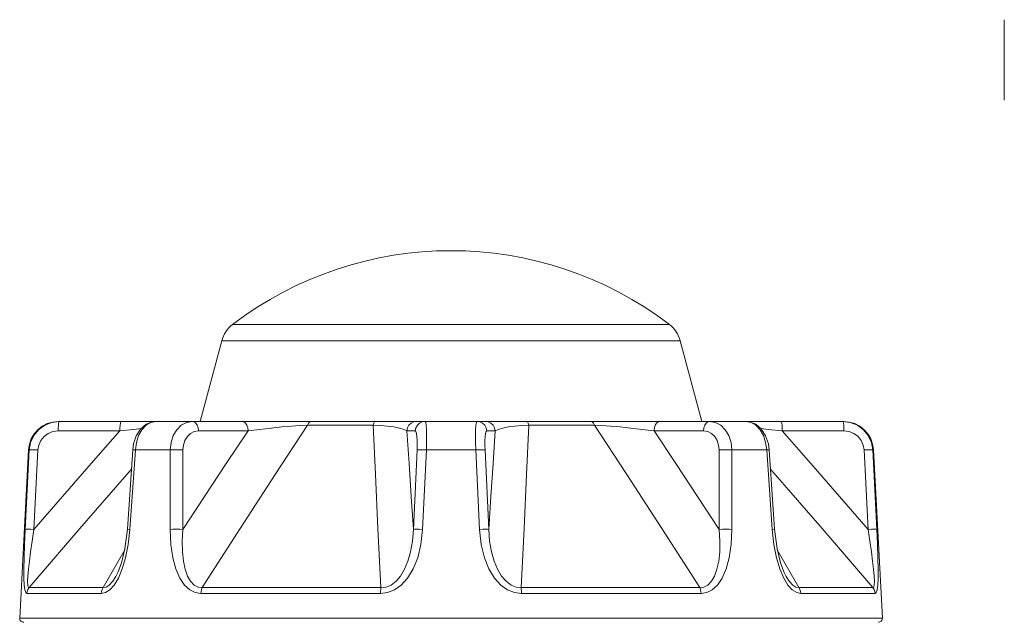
# Model space of a CAD drawing. Header units: millimetres. Extents: x 3925 to 5043, y -86 to 778.
# Tile 36 of 96: x 4447 to 4472, y 163 to 178. Entities that reach past the tile are written whole.
import ezdxf

# ---------------------------------------------------------------- set-up
doc = ezdxf.new("R2010")
doc.units = ezdxf.units.MM
doc.header["$LTSCALE"] = 46.255
doc.layers.add('ARAKNO_13891DXF_CONTINUOUS_LINE', color=7, linetype='CONTINUOUS')
doc.layers.add('RUBBER-FOOT-DXF_CONTINUOUS_LINE', color=7, linetype='CONTINUOUS')

msp = doc.modelspace()

# ---------------------------------------------------------------- linework, layer by layer
at = {"layer": 'ARAKNO_13891DXF_CONTINUOUS_LINE', "color": 7, "linetype": 'Continuous', "lineweight": 0}
msp.add_line((4471.996, 175.5043), (4471.996, 177.5043), dxfattribs=at)
at = {"layer": 'RUBBER-FOOT-DXF_CONTINUOUS_LINE', "color": 7, "linetype": 'Continuous', "lineweight": 0}
for p, q in [((4452.7711, 169.9155), (4463.6555, 169.9155)), ((4451.9633, 167.5043), (4452.5016, 169.5133)), ((4452.5016, 169.5133), (4463.925, 169.5133)), ((4464.4633, 167.5043), (4463.925, 169.5133)), ((4467.9895, 167.5043), (4448.4371, 167.5043)), ((4448.4583, 167.5043), (4448.4481, 167.4929)), ((4454.6361, 167.415), (4456.2766, 167.415)), ((4461.7905, 167.415), (4460.15, 167.415)), ((4467.9684, 167.5043), (4467.9785, 167.4929)), ((4448.4244, 167.2674), (4449.9613, 167.2674)), ((4451.9212, 167.2674), (4453.1569, 167.2674)), ((4457.1121, 167.2674), (4457.3227, 167.2674)), ((4459.3145, 167.2674), (4459.1039, 167.2674)), ((4464.5054, 167.2674), (4463.2698, 167.2674)), ((4466.4654, 167.2674), (4468.0022, 167.2674)), ((4447.6881, 166.7936), (4447.4688, 162.6096)), ((4447.608, 164.8166), (4447.706, 166.7936)), ((4447.706, 166.7936), (4447.6881, 166.7936)), ((4447.9214, 166.7936), (4447.8232, 164.8164)), ((4450.1527, 164.8204), (4450.2865, 166.7974)), ((4450.3494, 166.7936), (4450.2142, 164.8166)), ((4450.3494, 166.7936), (4450.2865, 166.7974)), ((4451.2177, 166.7936), (4450.3494, 166.7936)), ((4451.2143, 164.8166), (4451.2177, 166.7936)), ((4451.5346, 166.7936), (4451.5296, 164.8164)), ((4457.2754, 164.8165), (4457.3665, 166.7936)), ((4457.5993, 166.7936), (4457.5061, 164.8166)), ((4458.8273, 166.7936), (4457.5993, 166.7936)), ((4458.8273, 166.7936), (4458.9205, 164.8166)), ((4459.0601, 166.7936), (4459.1512, 164.8164)), ((4464.897, 164.8165), (4464.8921, 166.7936)), ((4466.0772, 166.7936), (4465.2089, 166.7936)), ((4465.2123, 164.8166), (4465.2089, 166.7936)), ((4466.0772, 166.7936), (4466.1401, 166.7974)), ((4466.2124, 164.8166), (4466.0772, 166.7936)), ((4466.1401, 166.7974), (4466.2739, 164.8204)), ((4468.6034, 164.8164), (4468.5052, 166.7936)), ((4468.7385, 166.7936), (4468.7206, 166.7936)), ((4468.7206, 166.7936), (4468.8186, 164.8166)), ((4468.7385, 166.7936), (4468.9578, 162.6096)), ((4450.2142, 164.8166), (4450.1527, 164.8204)), ((4466.2124, 164.8166), (4466.2739, 164.8204)), ((4450.0851, 164.3062), (4449.547, 163.3684)), ((4466.8796, 163.3684), (4466.3418, 164.3057)), ((4449.8663, 163.6466), (4449.8659, 163.6461)), ((4466.5607, 163.646), (4466.5604, 163.6466)), ((4449.547, 163.3684), (4447.703, 163.3684)), ((4456.4676, 163.3684), (4452.0158, 163.3684)), ((4459.959, 163.3684), (4464.4108, 163.3684)), ((4468.7236, 163.3684), (4466.8796, 163.3684)), ((4449.4997, 163.2208), (4447.6456, 163.2208)), ((4456.4581, 163.2208), (4451.982, 163.2208)), ((4459.9685, 163.2208), (4464.4446, 163.2208)), ((4468.781, 163.2208), (4466.9269, 163.2208)), ((4468.9578, 162.6096), (4447.4688, 162.6096))]:
    msp.add_line(p, q, dxfattribs=at)
for points in [[(4447.706, 166.7936), (4447.7394, 166.9796), (4447.8186, 167.1513), (4447.9382, 167.2976), (4448.0917, 167.4099), (4448.2681, 167.4802), (4448.4583, 167.5043)], [(4448.4481, 167.4929), (4448.4389, 167.4596), (4448.4314, 167.4076), (4448.4264, 167.3415), (4448.4244, 167.2674)], [(4449.9952, 167.5043), (4449.9851, 167.4929), (4449.9759, 167.4596), (4449.9684, 167.4076), (4449.9634, 167.3415), (4449.9613, 167.2674)], [(4449.9613, 167.2674), (4450.3015, 167.306), (4450.4958, 167.3283)], [(4450.8601, 167.5043), (4450.7698, 167.4949), (4450.6187, 167.4346), (4450.4806, 167.3152), (4450.3728, 167.1445), (4450.307, 166.9448), (4450.2865, 166.7974)], [(4450.8606, 167.5043), (4450.7353, 167.4802), (4450.6176, 167.4099), (4450.5139, 167.2972), (4450.4318, 167.1505), (4450.3758, 166.9787), (4450.3494, 166.7936)], [(4451.2177, 166.7936), (4451.2383, 166.9796), (4451.2941, 167.1514), (4451.3813, 167.2976), (4451.495, 167.4099), (4451.6269, 167.4802), (4451.7703, 167.5043)], [(4451.7703, 167.5043), (4451.8155, 167.4929), (4451.8566, 167.4596), (4451.8897, 167.4076), (4451.912, 167.3415), (4451.9212, 167.2674)], [(4452.0158, 163.3684), (4452.9628, 164.8367), (4453.8351, 166.1841), (4454.6361, 167.415)], [(4453.006, 167.5043), (4453.0512, 167.4929), (4453.0923, 167.4596), (4453.1254, 167.4076), (4453.1477, 167.3415), (4453.1569, 167.2674)], [(4453.1569, 167.2674), (4453.4491, 167.306), (4453.7321, 167.3391), (4453.9986, 167.3666), (4454.2423, 167.3885), (4454.4567, 167.4047), (4454.6361, 167.415)], [(4454.7305, 167.5043), (4454.6955, 167.494), (4454.663, 167.4636), (4454.6361, 167.415)], [(4456.3277, 167.5043), (4456.3086, 167.4938), (4456.2911, 167.4632), (4456.2766, 167.415)], [(4456.2766, 167.415), (4456.4512, 167.4047), (4456.6238, 167.3885), (4456.7849, 167.3666), (4456.9263, 167.3391), (4457.0391, 167.306), (4457.1121, 167.2674)], [(4456.2766, 167.415), (4456.3299, 166.1873), (4456.3936, 164.8401), (4456.4676, 163.3684)], [(4457.3595, 167.5043), (4457.2854, 167.4929), (4457.2181, 167.4596), (4457.1638, 167.4076), (4457.1273, 167.3415), (4457.1121, 167.2674)], [(4457.57, 167.5043), (4457.496, 167.4929), (4457.4287, 167.4596), (4457.3743, 167.4076), (4457.3379, 167.3415), (4457.3227, 167.2674)], [(4457.57, 167.5043), (4457.5826, 167.4802), (4457.5929, 167.4099), (4457.6002, 167.2972), (4457.6038, 167.1506), (4457.6035, 166.9787), (4457.5993, 166.7936)], [(4458.8566, 167.5043), (4458.844, 167.4802), (4458.8337, 167.4099), (4458.8264, 167.2972), (4458.8228, 167.1506), (4458.8231, 166.9787), (4458.8273, 166.7936)], [(4459.1039, 167.2674), (4459.0887, 167.3415), (4459.0523, 167.4076), (4458.9979, 167.4596), (4458.9306, 167.4929), (4458.8566, 167.5043)], [(4459.3145, 167.2674), (4459.2993, 167.3415), (4459.2629, 167.4076), (4459.2085, 167.4596), (4459.1412, 167.4929), (4459.0671, 167.5043)], [(4460.15, 167.415), (4459.9754, 167.4047), (4459.8027, 167.3885), (4459.6416, 167.3666), (4459.5002, 167.3391), (4459.3875, 167.306), (4459.3145, 167.2674)], [(4459.959, 163.3684), (4460.0328, 164.8367), (4460.0966, 166.1841), (4460.15, 167.415)], [(4460.15, 167.415), (4460.1355, 167.4632), (4460.118, 167.4938), (4460.0989, 167.5043)], [(4461.7905, 167.415), (4461.7639, 167.4631), (4461.7317, 167.4937), (4461.6961, 167.5043)], [(4463.2697, 167.2674), (4462.9775, 167.306), (4462.6946, 167.3391), (4462.4281, 167.3666), (4462.1845, 167.3885), (4461.9699, 167.4047), (4461.7905, 167.415)], [(4461.7905, 167.415), (4462.5894, 166.1873), (4463.4616, 164.8401), (4464.4108, 163.3684)], [(4463.2697, 167.2674), (4463.2789, 167.3415), (4463.3012, 167.4076), (4463.3343, 167.4596), (4463.3754, 167.4929), (4463.4206, 167.5043)], [(4464.5054, 167.2674), (4464.5146, 167.3415), (4464.5369, 167.4076), (4464.57, 167.4596), (4464.6111, 167.4929), (4464.6563, 167.5043)], [(4465.2089, 166.7936), (4465.1883, 166.9796), (4465.1325, 167.1514), (4465.0453, 167.2976), (4464.9317, 167.4099), (4464.7997, 167.4802), (4464.6563, 167.5043)], [(4466.0772, 166.7936), (4466.0506, 166.9796), (4465.9944, 167.1514), (4465.9124, 167.2976), (4465.8091, 167.4099), (4465.6916, 167.4802), (4465.566, 167.5043)], [(4466.1401, 166.7974), (4466.1184, 166.9504), (4466.0512, 167.1499), (4465.9421, 167.3198), (4465.803, 167.4375), (4465.6514, 167.496), (4465.5665, 167.5043)], [(4465.9321, 167.3282), (4466.1251, 167.306), (4466.4654, 167.2674)], [(4466.4314, 167.5043), (4466.4415, 167.4929), (4466.4507, 167.4596), (4466.4582, 167.4076), (4466.4632, 167.3415), (4466.4653, 167.2674)], [(4467.9684, 167.5043), (4468.1581, 167.4802), (4468.3348, 167.4099), (4468.4887, 167.2972), (4468.6085, 167.1506), (4468.6875, 166.9787), (4468.7206, 166.7936)], [(4467.9785, 167.4929), (4467.9877, 167.4596), (4467.9952, 167.4076), (4468.0002, 167.3415), (4468.0022, 167.2674)], [(4449.9613, 167.2674), (4449.2484, 166.4556), (4448.5329, 165.6349), (4447.8232, 164.8164)], [(4447.9214, 166.7936), (4447.9435, 166.9173), (4447.9961, 167.0316), (4448.0756, 167.1288), (4448.1781, 167.2039), (4448.2961, 167.251), (4448.4244, 167.2674)], [(4453.1569, 167.2674), (4452.6141, 166.4556), (4452.0695, 165.6349), (4451.5296, 164.8164)], [(4451.5346, 166.7936), (4451.5477, 166.9173), (4451.5858, 167.0316), (4451.646, 167.1288), (4451.7256, 167.2039), (4451.8187, 167.251), (4451.9212, 167.2674)], [(4457.2754, 164.8165), (4457.2215, 165.6349), (4457.1668, 166.4557), (4457.1121, 167.2674)], [(4457.3227, 167.2674), (4457.3394, 167.2511), (4457.3531, 167.204), (4457.3632, 167.1285), (4457.3689, 167.0307), (4457.37, 166.9164), (4457.3665, 166.7936)], [(4459.1039, 167.2674), (4459.0872, 167.2511), (4459.0735, 167.2035), (4459.0634, 167.1283), (4459.0577, 167.0306), (4459.0566, 166.9168), (4459.0601, 166.7936)], [(4459.3145, 167.2674), (4459.2598, 166.4556), (4459.2051, 165.6349), (4459.1512, 164.8164)], [(4464.897, 164.8165), (4464.3571, 165.6349), (4463.8124, 166.4557), (4463.2698, 167.2674)], [(4464.8921, 166.7936), (4464.879, 166.9169), (4464.8412, 167.0308), (4464.7809, 167.1284), (4464.7015, 167.2036), (4464.6077, 167.2511), (4464.5054, 167.2674)], [(4468.6034, 164.8164), (4467.8938, 165.6349), (4467.1781, 166.4556), (4466.4654, 167.2674)], [(4468.0022, 167.2674), (4468.1302, 167.2511), (4468.2485, 167.204), (4468.3514, 167.1285), (4468.431, 167.0307), (4468.4834, 166.9164), (4468.5052, 166.7936)], [(4447.706, 166.7936), (4447.7257, 166.7964), (4447.7721, 166.7974), (4447.84, 166.7964), (4447.9214, 166.7936)], [(4451.2177, 166.7936), (4451.2904, 166.7964), (4451.3739, 166.7974), (4451.4586, 166.7964), (4451.5346, 166.7936)], [(4457.5993, 166.7936), (4457.5162, 166.7964), (4457.4445, 166.7974), (4457.3926, 166.7964), (4457.3665, 166.7936)], [(4459.06, 166.7936), (4459.034, 166.7964), (4458.9821, 166.7974), (4458.9104, 166.7964), (4458.8273, 166.7936)], [(4464.892, 166.7936), (4464.968, 166.7964), (4465.0527, 166.7974), (4465.1362, 166.7964), (4465.2089, 166.7936)], [(4468.7206, 166.7936), (4468.7009, 166.7964), (4468.6545, 166.7974), (4468.5866, 166.7964), (4468.5052, 166.7936)], [(4447.703, 163.3684), (4448.9684, 164.8367), (4450.1384, 166.1841), (4450.2539, 166.3158)], [(4466.1727, 166.3159), (4466.2855, 166.1873), (4467.4552, 164.8401), (4468.7236, 163.3684)], [(4447.6456, 163.2208), (4447.6196, 163.242), (4447.5987, 163.3101), (4447.5839, 163.4296), (4447.5759, 163.6045), (4447.5747, 163.8325), (4447.5799, 164.1114), (4447.5911, 164.4395), (4447.608, 164.8166)], [(4447.608, 164.8166), (4447.6282, 164.8194), (4447.6747, 164.8204), (4447.7423, 164.8194), (4447.8233, 164.8166)], [(4447.703, 163.3684), (4447.6829, 163.3813), (4447.6703, 163.4319), (4447.6668, 163.524), (4447.6728, 163.656), (4447.6877, 163.8241), (4447.7107, 164.0252), (4447.7411, 164.2577), (4447.7787, 164.5213), (4447.8232, 164.8164)], [(4450.1527, 164.8204), (4450.0918, 164.3333), (4450.006, 163.9833), (4449.9218, 163.7577), (4449.8659, 163.646)], [(4449.9263, 163.6046), (4450.0236, 163.8326), (4450.1072, 164.1114), (4450.1726, 164.4396), (4450.2142, 164.8166)], [(4451.2143, 164.8166), (4451.2869, 164.8194), (4451.37, 164.8204), (4451.4541, 164.8194), (4451.5297, 164.8166)], [(4451.982, 163.2208), (4451.8418, 163.242), (4451.7041, 163.3101), (4451.5743, 163.4296), (4451.4567, 163.6045), (4451.3578, 163.8325), (4451.2815, 164.1114), (4451.2319, 164.4396), (4451.2143, 164.8166)], [(4452.0158, 163.3684), (4451.9139, 163.3813), (4451.8149, 163.4319), (4451.7248, 163.524), (4451.6486, 163.656), (4451.5886, 163.8241), (4451.5456, 164.0252), (4451.5205, 164.2577), (4451.5144, 164.5213), (4451.5296, 164.8164)], [(4456.4581, 163.2208), (4456.6303, 163.242), (4456.8042, 163.3101), (4456.9729, 163.4297), (4457.1312, 163.6046), (4457.2699, 163.8326), (4457.3829, 164.1114), (4457.4642, 164.4396), (4457.5061, 164.8166)], [(4457.2754, 164.8166), (4457.2524, 164.5213), (4457.2062, 164.2576), (4457.1402, 164.0251), (4457.0565, 163.824), (4456.9567, 163.656), (4456.8428, 163.524), (4456.7188, 163.4319), (4456.5914, 163.3812), (4456.4676, 163.3684)], [(4457.5061, 164.8166), (4457.4236, 164.8194), (4457.3526, 164.8204), (4457.3013, 164.8194), (4457.2754, 164.8166)], [(4459.1512, 164.8166), (4459.1254, 164.8194), (4459.074, 164.8204), (4459.003, 164.8194), (4458.9205, 164.8166)], [(4459.9685, 163.2208), (4459.7963, 163.242), (4459.6225, 163.3101), (4459.4537, 163.4296), (4459.2955, 163.6045), (4459.1567, 163.8325), (4459.0437, 164.1114), (4458.9624, 164.4395), (4458.9205, 164.8166)], [(4459.959, 163.3684), (4459.835, 163.3813), (4459.7077, 163.4319), (4459.5837, 163.524), (4459.4699, 163.656), (4459.3701, 163.8241), (4459.2864, 164.0252), (4459.2204, 164.2577), (4459.1742, 164.5213), (4459.1512, 164.8166)], [(4464.4108, 163.3684), (4464.5127, 163.3813), (4464.6118, 163.432), (4464.7019, 163.5242), (4464.7782, 163.6564), (4464.8381, 163.8244), (4464.881, 164.0253), (4464.9061, 164.2576), (4464.9123, 164.5211), (4464.897, 164.8165)], [(4464.4446, 163.2208), (4464.5849, 163.242), (4464.7226, 163.3101), (4464.8523, 163.4297), (4464.9699, 163.6046), (4465.0689, 163.8325), (4465.1451, 164.1114), (4465.1947, 164.4396), (4465.2123, 164.8166)], [(4464.897, 164.8166), (4464.9725, 164.8194), (4465.0566, 164.8204), (4465.1397, 164.8194), (4465.2123, 164.8166)], [(4466.5003, 163.6045), (4466.4031, 163.8325), (4466.3194, 164.1114), (4466.254, 164.4395), (4466.2124, 164.8166)], [(4466.5607, 163.646), (4466.5044, 163.7586), (4466.4201, 163.985), (4466.3342, 164.3367), (4466.2739, 164.8204)], [(4468.8186, 164.8166), (4468.7984, 164.8194), (4468.7519, 164.8204), (4468.6843, 164.8194), (4468.6033, 164.8166)], [(4468.6034, 164.8166), (4468.6479, 164.5213), (4468.6855, 164.2576), (4468.7159, 164.0251), (4468.7389, 163.824), (4468.7538, 163.656), (4468.7599, 163.524), (4468.7563, 163.4319), (4468.7437, 163.3812), (4468.7236, 163.3684)], [(4468.781, 163.2208), (4468.807, 163.242), (4468.8279, 163.3101), (4468.8427, 163.4297), (4468.8507, 163.6046), (4468.8519, 163.8325), (4468.8467, 164.1114), (4468.8355, 164.4396), (4468.8186, 164.8166)], [(4449.4997, 163.2208), (4449.6031, 163.242), (4449.7112, 163.3101), (4449.8201, 163.4297), (4449.9263, 163.6046)], [(4449.8659, 163.6461), (4449.7867, 163.524), (4449.7015, 163.4319), (4449.6203, 163.3812), (4449.547, 163.3684)], [(4466.9269, 163.2208), (4466.8236, 163.242), (4466.7154, 163.3101), (4466.6065, 163.4296), (4466.5003, 163.6045)], [(4466.8796, 163.3684), (4466.8062, 163.3813), (4466.725, 163.4319), (4466.6399, 163.524), (4466.5607, 163.646)], [(4447.6456, 163.2208), (4447.6541, 163.2738), (4447.6735, 163.3238), (4447.703, 163.3684)], [(4449.4997, 163.2208), (4449.5066, 163.2735), (4449.5226, 163.3235), (4449.547, 163.3684)], [(4451.982, 163.2208), (4451.9869, 163.2738), (4451.9984, 163.3238), (4452.0158, 163.3684)], [(4456.4581, 163.2208), (4456.4595, 163.2735), (4456.4627, 163.3235), (4456.4676, 163.3684)], [(4459.959, 163.3684), (4459.9639, 163.3238), (4459.9671, 163.274), (4459.9685, 163.2208)], [(4464.4108, 163.3684), (4464.4282, 163.3238), (4464.4397, 163.2738), (4464.4446, 163.2208)], [(4466.9269, 163.2208), (4466.92, 163.2738), (4466.9039, 163.3238), (4466.8796, 163.3684)], [(4468.781, 163.2208), (4468.7726, 163.2735), (4468.7533, 163.3235), (4468.7236, 163.3684)]]:
    msp.add_lwpolyline(points, dxfattribs=at)
for centre, radius, start, end in [((4458.2133, 162.7819), 8.9725, 52.66025, 127.33975), ((4453.226, 169.3192), 0.75, 127.33975, 165), ((4463.2006, 169.3192), 0.75, 15, 52.66025), ((4448.4371, 166.7543), 0.75, 90, 177), ((4467.9895, 166.7543), 0.75, 3, 90), ((4447.5687, 162.6043), 0.1, 177, 270), ((4468.8579, 162.6043), 0.1, 270, 3)]:
    msp.add_arc(centre, radius, start, end, dxfattribs=at)

doc.saveas('drawing.dxf')
